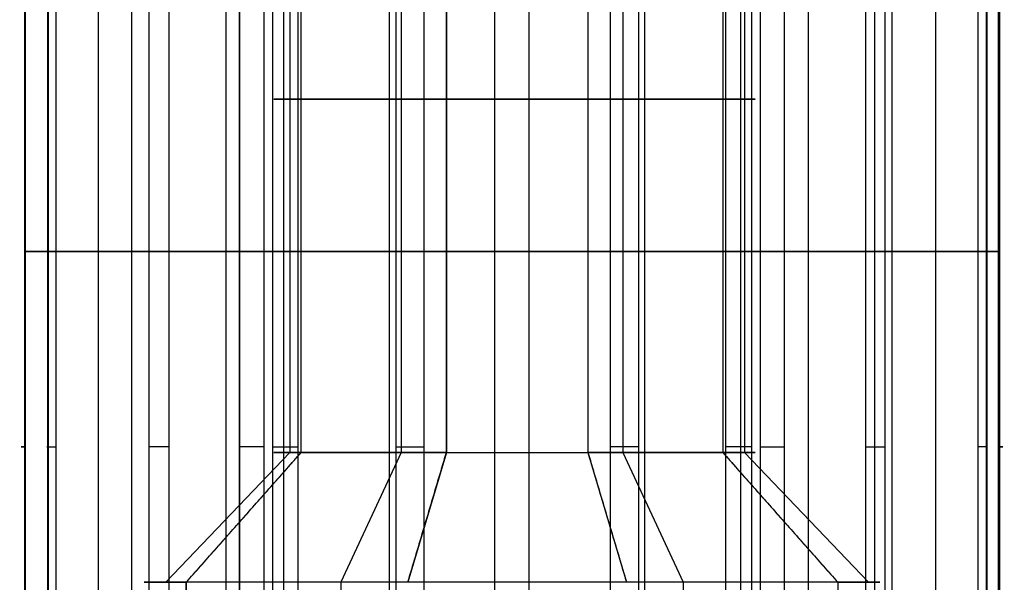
# Model space of a CAD drawing. Header units: millimetres. Extents: x -175 to 175, y -101 to 102.
# Tile 9 of 133: x -140.15 to -133.32, y -56.3 to -52.4. Entities that reach past the tile are written whole.
import ezdxf

# ---------------------------------------------------------------- set-up
doc = ezdxf.new("R2010")
doc.units = ezdxf.units.MM
doc.layers.add('Livello 01', color=7, linetype='Continuous')

msp = doc.modelspace()

# ---------------------------------------------------------------- linework, layer by layer
at = {"layer": 'Livello 01', "color": 254, "true_color": 0xcad1ee}
for p, q in [((-139.6023, -59.3, -53.1715), (-139.6023, -48.7169, -53.1715)), ((-139.37, -59.3, -165.7038), (-139.37, -48.7169, -165.7038)), ((-139.2511, -59.3, -168.6764), (-139.2511, -48.7169, -168.6764)), ((-138.7182, -59.3, -56.0121), (-138.7182, -48.7169, -56.0121)), ((-137.5844, -59.3, -50.9855), (-137.5844, -48.7169, -50.9855)), ((-136.855, -59.3, -164.1146), (-136.855, -48.7169, -164.1146)), ((-136.6173, -59.3, -170.0598), (-136.6173, -48.7169, -170.0598)), ((-135.8161, -59.3, -56.6667), (-135.8161, -48.7169, -56.6667)), ((-134.6823, -59.3, -51.6401), (-134.6823, -48.7169, -51.6401)), ((-134.2212, -59.3, -165.498), (-134.2212, -48.7169, -165.498)), ((-134.1024, -59.3, -168.4706), (-134.1024, -48.7169, -168.4706)), ((-133.7982, -59.3, -54.4807), (-133.7982, -48.7169, -54.4807)), ((-138.2757, -50.5, -54.3165), (-138.2757, -55.4, -54.3165)), ((-137.5034, -50.5, -168.5479), (-137.5034, -55.4, -168.5479)), ((-137.1906, -50.5, -52.2507), (-137.1906, -55.4, -52.2507)), ((-136.2099, -50.5, -55.4016), (-136.2099, -55.4, -55.4016)), ((-135.9689, -50.5, -165.6264), (-135.9689, -55.4, -165.6264)), ((-135.1248, -50.5, -53.3357), (-135.1248, -55.4, -53.3357)), ((-139.9507, -51.4225, -54.8378), (-139.9507, -59.3, -54.8378)), ((-138.6249, -51.4225, -164.2854), (-138.6249, -59.3, -164.2854)), ((-138.3192, -51.4225, -170.101), (-138.3192, -59.3, -170.101)), ((-135.1531, -51.4225, -164.0733), (-135.1531, -59.3, -164.0733)), ((-134.2863, -51.4225, -56.1905), (-134.2863, -59.3, -56.1905)), ((-133.4498, -51.4225, -52.8144), (-133.4498, -59.3, -52.8144)), ((-133.3574, -51.4225, -167.0522), (-133.3574, -59.3, -167.0522)), ((-140.115, -54.0078, -167.1222), (-138.6249, -54.0078, -164.2854)), ((-138.3953, -54.0076, -170.0308), (-140.107, -54.0076, -167.322)), ((-139.9549, -54.0076, -54.7344), (-139.2498, -54.0076, -51.6086)), ((-137.541, -54.0078, -57.0988), (-139.8954, -54.0078, -54.9254)), ((-139.1142, -54.0078, -51.4617), (-136.0546, -54.0078, -50.5094)), ((-138.4559, -54.0078, -164.1786), (-135.2541, -54.0078, -164.0506)), ((-135.0165, -54.0078, -169.9958), (-138.2182, -54.0078, -170.1238)), ((-134.2863, -54.0078, -56.1905), (-137.3459, -54.0078, -57.1428)), ((-135.8596, -54.0078, -50.5534), (-133.5051, -54.0078, -52.7269)), ((-135.0771, -54.0078, -164.1436), (-133.3654, -54.0078, -166.8524)), ((-133.3574, -54.0078, -167.0522), (-134.8474, -54.0078, -169.889)), ((-133.4456, -54.0078, -52.9178), (-134.1507, -54.0078, -56.0436)), ((-138.2757, -55.4, -54.3165), (-139.135, -56.3, -54.584)), ((-138.1969, -55.4, -166.3199), (-138.9937, -56.3, -165.9014)), ((-137.5034, -55.4, -168.5479), (-137.9219, -56.3, -169.3447)), ((-137.1906, -55.4, -52.2507), (-137.4581, -56.3, -51.3913)), ((-136.2099, -55.4, -55.4016), (-135.9424, -56.3, -56.2609)), ((-135.9689, -55.4, -165.6264), (-135.5504, -56.3, -164.8297)), ((-135.2754, -55.4, -167.8545), (-134.4786, -56.3, -168.273)), ((-135.1248, -55.4, -53.3357), (-134.2655, -56.3, -53.0683)), ((-138.9937, -56.3, -165.9014), (-138.9937, -61.5, -165.9014)), ((-137.9219, -56.3, -169.3447), (-137.9219, -61.5, -169.3447)), ((-135.5504, -56.3, -164.8297), (-135.5504, -61.5, -164.8297))]:
    msp.add_line(p, q, dxfattribs=at)
at = {"layer": 'Livello 01', "color": 254, "true_color": 0xcad1ee, "extrusion": (0, -1, 0)}
for centre, radius, start, end in [((-136.7362, -167.0872, 52.95), 1.65, 152.28913, 332.28913), ((-136.7003, -53.8261, 52.95), 1.65, 107.28913, 287.28913), ((-136.7362, -167.0872, 52.95), 1.65, 332.28913, 152.28913), ((-136.7003, -53.8261, 52.95), 1.65, 287.28913, 107.28913), ((-139.9379, -167.2152, 55.3613), 0.2, 152.28913, 212.28913), ((-139.7598, -54.7784, 55.3613), 0.2, 167.28913, 227.28913), ((-139.0547, -51.6526, 55.3613), 0.2, 107.28913, 167.28913), ((-138.4479, -164.3784, 55.3613), 0.2, 92.28913, 152.28913), ((-136.7362, -167.0872, 55.4), 1.65, 152.28913, 332.28913), ((-136.7003, -53.8261, 55.4), 1.65, 107.28913, 287.28913), ((-138.2262, -169.924, 55.3613), 0.2, 212.28913, 272.28913), ((-137.4053, -56.9519, 55.3613), 0.2, 227.28913, 287.28913), ((-135.9952, -50.7003, 55.3613), 0.2, 47.28913, 107.28913), ((-135.2461, -164.2504, 55.3613), 0.2, 32.28913, 92.28913), ((-135.0245, -169.796, 55.3613), 0.2, 272.28913, 332.28913), ((-134.3458, -55.9996, 55.3613), 0.2, 287.28913, 347.28913), ((-133.6407, -52.8738, 55.3613), 0.2, 347.28913, 47.28913), ((-133.5344, -166.9592, 55.3613), 0.2, 332.28913, 32.28913), ((-136.7362, -167.0872, 56.3), 2.55, 332.28913, 152.28913)]:
    msp.add_arc(centre, radius, start, end, dxfattribs=at)
at = {"layer": 'Livello 01', "color": 254, "true_color": 0xcad1ee, "extrusion": (0, 1, 0)}
for centre, radius, start, end in [((136.7362, -167.0872, -55.4), 1.65, 27.71087, 207.71087), ((136.7003, -53.8261, -55.4), 1.65, 72.71087, 252.71087), ((136.7362, -167.0872, -56.3), 2.55, 207.71087, 27.71087)]:
    msp.add_arc(centre, radius, start, end, dxfattribs=at)
at = {"layer": 'Livello 01', "color": 254, "true_color": 0xcad1ee}
for points in [[(-138.1969, -55.4, -166.3199), (-138.1969, -50.5, -166.3199)], [(-137.1906, -55.4, -52.2507), (-137.1906, -50.5, -52.2507)], [(-136.2099, -50.5, -55.4016), (-136.2099, -55.4, -55.4016)], [(-135.2754, -50.5, -167.8545), (-135.2754, -55.4, -167.8545)], [(-140.115, -51.4225, -167.1222), (-140.115, -59.3, -167.1222)], [(-140.107, -59.3, -167.322), (-140.107, -51.4225, -167.322)], [(-139.9549, -51.4225, -54.7344), (-139.9549, -59.3, -54.7344)], [(-139.8954, -59.3, -54.9254), (-139.8954, -51.4225, -54.9254)], [(-139.2498, -59.3, -51.6086), (-139.2498, -51.4225, -51.6086)], [(-139.1142, -51.4225, -51.4617), (-139.1142, -59.3, -51.4617)], [(-138.6249, -59.3, -164.2854), (-138.6249, -51.4225, -164.2854)], [(-138.4559, -51.4225, -164.1786), (-138.4559, -59.3, -164.1786)], [(-138.3953, -51.4225, -170.0308), (-138.3953, -59.3, -170.0308)], [(-138.2182, -59.3, -170.1238), (-138.2182, -51.4225, -170.1238)], [(-137.541, -51.4225, -57.0988), (-137.541, -59.3, -57.0988)], [(-137.3459, -59.3, -57.1428), (-137.3459, -51.4225, -57.1428)], [(-136.0546, -59.3, -50.5094), (-136.0546, -51.4225, -50.5094)], [(-135.8596, -51.4225, -50.5534), (-135.8596, -59.3, -50.5534)], [(-135.2541, -59.3, -164.0506), (-135.2541, -51.4225, -164.0506)], [(-135.0771, -51.4225, -164.1436), (-135.0771, -59.3, -164.1436)], [(-135.0165, -51.4225, -169.9958), (-135.0165, -59.3, -169.9958)], [(-134.8474, -59.3, -169.889), (-134.8474, -51.4225, -169.889)], [(-134.2863, -51.4225, -56.1905), (-134.2863, -59.3, -56.1905)], [(-134.1507, -59.3, -56.0436), (-134.1507, -51.4225, -56.0436)], [(-133.5051, -59.3, -52.7269), (-133.5051, -51.4225, -52.7269)], [(-133.4456, -51.4225, -52.9178), (-133.4456, -59.3, -52.9178)], [(-133.3654, -59.3, -166.8524), (-133.3654, -51.4225, -166.8524)], [(-133.3574, -51.4225, -167.0522), (-133.3574, -59.3, -167.0522)], [(-138.9937, -56.3, -165.9014), (-138.1969, -55.4, -166.3199)], [(-137.4581, -56.3, -51.3913), (-137.1906, -55.4, -52.2507)], [(-136.2099, -55.4, -55.4016), (-135.9424, -56.3, -56.2609)], [(-135.2754, -55.4, -167.8545), (-134.4786, -56.3, -168.273)], [(-138.9937, -61.5, -165.9014), (-138.9937, -56.3, -165.9014)], [(-134.4786, -56.3, -168.273), (-134.4786, -61.5, -168.273)]]:
    msp.add_open_spline(points, degree=1, dxfattribs=at)

doc.saveas('drawing.dxf')
